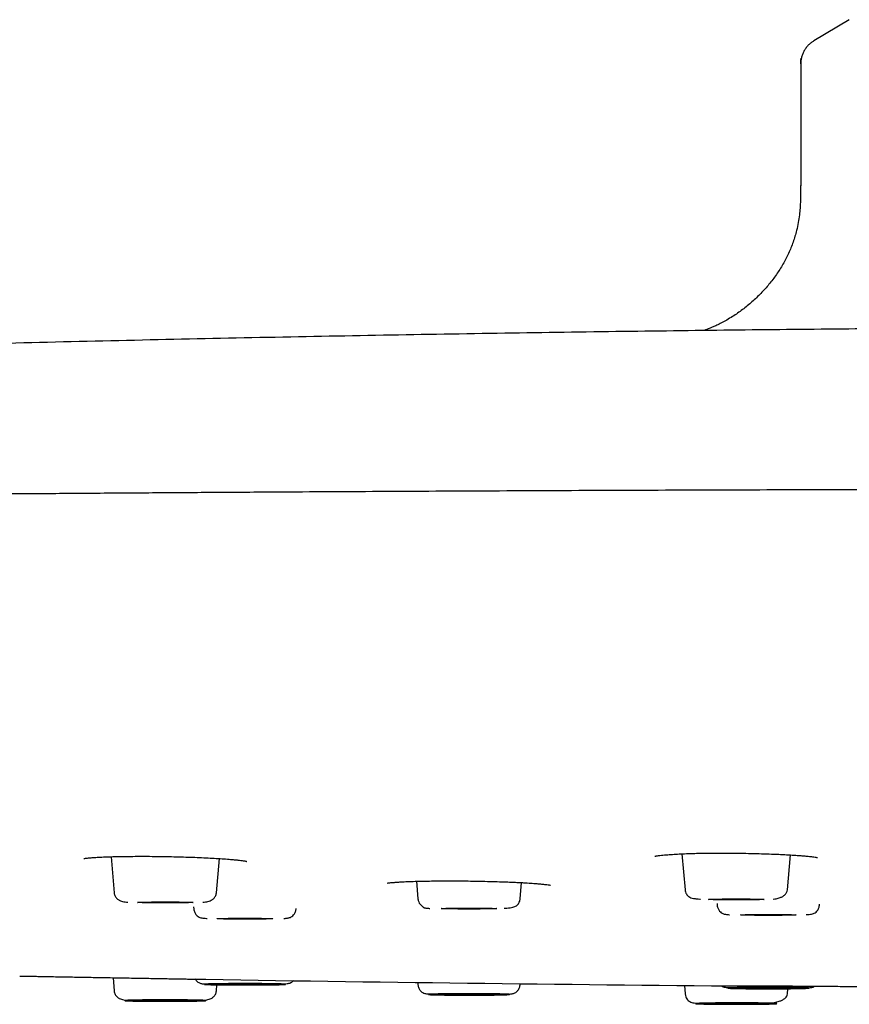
# Model space of a CAD drawing. Header units: millimetres. Extents: x 8 to 1918, y 12 to 2737.
# Tile 104 of 113: x 924 to 955, y 2654 to 2691. Entities that reach past the tile are written whole.
import ezdxf

# ---------------------------------------------------------------- set-up
doc = ezdxf.new("R2010")
doc.units = ezdxf.units.MM

msp = doc.modelspace()

# ---------------------------------------------------------------- linework, layer by layer
at = {"color": 7, "linetype": 'Continuous', "lineweight": 30}
for p, q in [((955.252, 2691.39), (953.912, 2690.587)), ((953.418, 2689.719), (953.418, 2685.117)), ((927.358, 2659.765), (927.477, 2658.403)), ((931.341, 2658.403), (931.454, 2659.695)), ((948.932, 2659.869), (949.05, 2658.517)), ((952.914, 2658.517), (953.029, 2659.833)), ((938.895, 2658.836), (938.953, 2658.171)), ((942.817, 2658.171), (942.871, 2658.786)), ((930.479, 2657.866), (930.486, 2657.788)), ((934.35, 2657.788), (934.351, 2657.805)), ((950.256, 2658.003), (950.263, 2657.931)), ((954.127, 2657.931), (954.13, 2657.971)), ((927.434, 2655.194), (927.477, 2654.694)), ((931.341, 2654.694), (931.361, 2654.925)), ((938.946, 2655.015), (938.953, 2654.926)), ((942.817, 2654.926), (942.821, 2654.967)), ((949.022, 2654.901), (949.05, 2654.58)), ((952.914, 2654.58), (952.932, 2654.778))]:
    msp.add_line(p, q, dxfattribs=at)
at = {"color": 7, "linetype": 'Continuous', "lineweight": 30, "flags": 128}
for points in [[(953.418, 2689.719), (953.426, 2689.848), (953.442, 2689.937)], [(949.932, 2658.152), (949.939, 2658.154), (949.961, 2658.156), (949.996, 2658.158), (950.044, 2658.16), (950.105, 2658.162), (950.178, 2658.164), (950.262, 2658.165), (950.355, 2658.167), (950.457, 2658.168), (950.567, 2658.169), (950.681, 2658.17), (950.8, 2658.17), (950.921, 2658.17), (951.043, 2658.17), (951.165, 2658.17), (951.284, 2658.17), (951.398, 2658.169), (951.507, 2658.168), (951.609, 2658.167), (951.703, 2658.165), (951.787, 2658.164), (951.86, 2658.162), (951.921, 2658.16), (951.969, 2658.158), (952.004, 2658.156), (952.025, 2658.154), (952.032, 2658.152), (952.025, 2658.15), (952.004, 2658.148), (951.969, 2658.146), (951.921, 2658.144), (951.86, 2658.142), (951.787, 2658.14), (951.703, 2658.139), (951.609, 2658.137), (951.507, 2658.136), (951.398, 2658.135), (951.284, 2658.135), (951.165, 2658.134), (951.043, 2658.134), (950.921, 2658.134), (950.8, 2658.134), (950.681, 2658.135), (950.567, 2658.135), (950.457, 2658.136), (950.355, 2658.137), (950.262, 2658.139), (950.178, 2658.14), (950.105, 2658.142), (950.044, 2658.144), (949.996, 2658.146), (949.961, 2658.148), (949.939, 2658.15), (949.932, 2658.152)], [(928.359, 2658.038), (928.366, 2658.04), (928.387, 2658.042), (928.423, 2658.044), (928.471, 2658.046), (928.532, 2658.048), (928.605, 2658.05), (928.689, 2658.051), (928.782, 2658.053), (928.884, 2658.054), (928.993, 2658.055), (929.108, 2658.055), (929.227, 2658.056), (929.348, 2658.056), (929.47, 2658.056), (929.592, 2658.056), (929.71, 2658.055), (929.825, 2658.055), (929.934, 2658.054), (930.036, 2658.053), (930.13, 2658.051), (930.214, 2658.05), (930.286, 2658.048), (930.348, 2658.046), (930.396, 2658.044), (930.431, 2658.042), (930.452, 2658.04), (930.459, 2658.038), (930.452, 2658.036), (930.431, 2658.034), (930.396, 2658.032), (930.348, 2658.03), (930.286, 2658.028), (930.214, 2658.026), (930.13, 2658.025), (930.036, 2658.023), (929.934, 2658.022), (929.825, 2658.021), (929.71, 2658.02), (929.592, 2658.02), (929.47, 2658.02), (929.348, 2658.02), (929.227, 2658.02), (929.108, 2658.02), (928.993, 2658.021), (928.884, 2658.022), (928.782, 2658.023), (928.689, 2658.025), (928.605, 2658.026), (928.532, 2658.028), (928.471, 2658.03), (928.423, 2658.032), (928.387, 2658.034), (928.366, 2658.036), (928.359, 2658.038)], [(939.835, 2657.806), (939.842, 2657.808), (939.864, 2657.81), (939.899, 2657.813), (939.947, 2657.814), (940.008, 2657.816), (940.081, 2657.818), (940.165, 2657.82), (940.258, 2657.821), (940.36, 2657.822), (940.469, 2657.823), (940.584, 2657.824), (940.703, 2657.824), (940.824, 2657.825), (940.946, 2657.825), (941.068, 2657.824), (941.186, 2657.824), (941.301, 2657.823), (941.41, 2657.822), (941.512, 2657.821), (941.606, 2657.82), (941.69, 2657.818), (941.763, 2657.816), (941.824, 2657.814), (941.872, 2657.813), (941.907, 2657.81), (941.928, 2657.808), (941.935, 2657.806), (941.928, 2657.804), (941.907, 2657.802), (941.872, 2657.8), (941.824, 2657.798), (941.763, 2657.796), (941.69, 2657.794), (941.606, 2657.793), (941.512, 2657.792), (941.41, 2657.79), (941.301, 2657.789), (941.186, 2657.789), (941.068, 2657.788), (940.946, 2657.788), (940.824, 2657.788), (940.703, 2657.788), (940.584, 2657.789), (940.469, 2657.789), (940.36, 2657.79), (940.258, 2657.792), (940.165, 2657.793), (940.081, 2657.794), (940.008, 2657.796), (939.947, 2657.798), (939.899, 2657.8), (939.864, 2657.802), (939.842, 2657.804), (939.835, 2657.806)], [(931.368, 2657.423), (931.375, 2657.425), (931.396, 2657.427), (931.431, 2657.429), (931.479, 2657.431), (931.541, 2657.433), (931.613, 2657.435), (931.697, 2657.436), (931.791, 2657.438), (931.893, 2657.439), (932.002, 2657.44), (932.117, 2657.441), (932.235, 2657.441), (932.357, 2657.441), (932.479, 2657.441), (932.6, 2657.441), (932.719, 2657.441), (932.834, 2657.44), (932.943, 2657.439), (933.045, 2657.438), (933.138, 2657.436), (933.222, 2657.435), (933.295, 2657.433), (933.356, 2657.431), (933.404, 2657.429), (933.439, 2657.427), (933.461, 2657.425), (933.468, 2657.423), (933.461, 2657.421), (933.439, 2657.419), (933.404, 2657.417), (933.356, 2657.415), (933.295, 2657.413), (933.222, 2657.411), (933.138, 2657.41), (933.045, 2657.408), (932.943, 2657.407), (932.834, 2657.406), (932.719, 2657.405), (932.6, 2657.405), (932.479, 2657.405), (932.357, 2657.405), (932.235, 2657.405), (932.117, 2657.405), (932.002, 2657.406), (931.893, 2657.407), (931.791, 2657.408), (931.697, 2657.41), (931.613, 2657.411), (931.541, 2657.413), (931.479, 2657.415), (931.431, 2657.417), (931.396, 2657.419), (931.375, 2657.421), (931.368, 2657.423)], [(951.145, 2657.566), (951.152, 2657.568), (951.173, 2657.57), (951.208, 2657.572), (951.256, 2657.574), (951.317, 2657.576), (951.39, 2657.578), (951.474, 2657.579), (951.568, 2657.581), (951.67, 2657.582), (951.779, 2657.583), (951.893, 2657.584), (952.012, 2657.584), (952.134, 2657.584), (952.256, 2657.584), (952.377, 2657.584), (952.496, 2657.584), (952.611, 2657.583), (952.72, 2657.582), (952.822, 2657.581), (952.915, 2657.579), (952.999, 2657.578), (953.072, 2657.576), (953.133, 2657.574), (953.181, 2657.572), (953.216, 2657.57), (953.238, 2657.568), (953.245, 2657.566), (953.238, 2657.564), (953.216, 2657.562), (953.181, 2657.56), (953.133, 2657.558), (953.072, 2657.556), (952.999, 2657.554), (952.915, 2657.553), (952.822, 2657.551), (952.72, 2657.55), (952.611, 2657.549), (952.496, 2657.548), (952.377, 2657.548), (952.256, 2657.548), (952.134, 2657.548), (952.012, 2657.548), (951.893, 2657.548), (951.779, 2657.549), (951.67, 2657.55), (951.568, 2657.551), (951.474, 2657.553), (951.39, 2657.554), (951.317, 2657.556), (951.256, 2657.558), (951.208, 2657.56), (951.173, 2657.562), (951.152, 2657.564), (951.145, 2657.566)], [(931.368, 2654.944), (931.375, 2654.946), (931.396, 2654.949), (931.431, 2654.951), (931.479, 2654.953), (931.541, 2654.954), (931.613, 2654.956), (931.697, 2654.958), (931.791, 2654.959), (931.893, 2654.96), (932.002, 2654.961), (932.117, 2654.962), (932.235, 2654.962), (932.357, 2654.963), (932.479, 2654.963), (932.6, 2654.962), (932.719, 2654.962), (932.834, 2654.961), (932.943, 2654.96), (933.045, 2654.959), (933.138, 2654.958), (933.222, 2654.956), (933.295, 2654.954), (933.356, 2654.953), (933.404, 2654.951), (933.439, 2654.949), (933.461, 2654.946), (933.468, 2654.944), (933.461, 2654.942), (933.439, 2654.94), (933.404, 2654.938), (933.356, 2654.936), (933.295, 2654.934), (933.222, 2654.933), (933.138, 2654.931), (933.045, 2654.93), (932.943, 2654.928), (932.834, 2654.927), (932.719, 2654.927), (932.6, 2654.926), (932.479, 2654.926), (932.357, 2654.926), (932.235, 2654.926), (932.117, 2654.927), (932.002, 2654.927), (931.893, 2654.928), (931.791, 2654.93), (931.697, 2654.931), (931.613, 2654.933), (931.541, 2654.934), (931.479, 2654.936), (931.431, 2654.938), (931.396, 2654.94), (931.375, 2654.942), (931.368, 2654.944)], [(951.145, 2654.801), (951.152, 2654.803), (951.173, 2654.806), (951.208, 2654.808), (951.256, 2654.81), (951.317, 2654.811), (951.39, 2654.813), (951.474, 2654.815), (951.568, 2654.816), (951.67, 2654.817), (951.779, 2654.818), (951.893, 2654.819), (952.012, 2654.819), (952.134, 2654.82), (952.256, 2654.82), (952.377, 2654.819), (952.496, 2654.819), (952.611, 2654.818), (952.72, 2654.817), (952.822, 2654.816), (952.915, 2654.815), (952.999, 2654.813), (953.072, 2654.811), (953.133, 2654.81), (953.181, 2654.808), (953.216, 2654.806), (953.238, 2654.803), (953.245, 2654.801), (953.238, 2654.799), (953.216, 2654.797), (953.181, 2654.795), (953.133, 2654.793), (953.072, 2654.791), (952.999, 2654.79), (952.915, 2654.788), (952.822, 2654.787), (952.72, 2654.785), (952.611, 2654.785), (952.496, 2654.784), (952.377, 2654.783), (952.256, 2654.783), (952.134, 2654.783), (952.012, 2654.783), (951.893, 2654.784), (951.779, 2654.785), (951.67, 2654.785), (951.568, 2654.787), (951.474, 2654.788), (951.39, 2654.79), (951.317, 2654.791), (951.256, 2654.793), (951.208, 2654.795), (951.173, 2654.797), (951.152, 2654.799), (951.145, 2654.801)], [(939.835, 2654.561), (939.842, 2654.563), (939.864, 2654.565), (939.899, 2654.567), (939.947, 2654.569), (940.008, 2654.571), (940.081, 2654.573), (940.165, 2654.574), (940.258, 2654.576), (940.36, 2654.577), (940.469, 2654.578), (940.584, 2654.579), (940.703, 2654.579), (940.824, 2654.579), (940.946, 2654.579), (941.068, 2654.579), (941.186, 2654.579), (941.301, 2654.578), (941.41, 2654.577), (941.512, 2654.576), (941.606, 2654.574), (941.69, 2654.573), (941.763, 2654.571), (941.824, 2654.569), (941.872, 2654.567), (941.907, 2654.565), (941.928, 2654.563), (941.935, 2654.561), (941.928, 2654.559), (941.907, 2654.557), (941.872, 2654.555), (941.824, 2654.553), (941.763, 2654.551), (941.69, 2654.549), (941.606, 2654.548), (941.512, 2654.546), (941.41, 2654.545), (941.301, 2654.544), (941.186, 2654.544), (941.068, 2654.543), (940.946, 2654.543), (940.824, 2654.543), (940.703, 2654.543), (940.584, 2654.544), (940.469, 2654.544), (940.36, 2654.545), (940.258, 2654.546), (940.165, 2654.548), (940.081, 2654.549), (940.008, 2654.551), (939.947, 2654.553), (939.899, 2654.555), (939.864, 2654.557), (939.842, 2654.559), (939.835, 2654.561)], [(928.359, 2654.329), (928.366, 2654.332), (928.387, 2654.334), (928.423, 2654.336), (928.471, 2654.338), (928.532, 2654.339), (928.605, 2654.341), (928.689, 2654.343), (928.782, 2654.344), (928.884, 2654.345), (928.993, 2654.346), (929.108, 2654.347), (929.227, 2654.347), (929.348, 2654.348), (929.47, 2654.348), (929.592, 2654.347), (929.71, 2654.347), (929.825, 2654.346), (929.934, 2654.345), (930.036, 2654.344), (930.13, 2654.343), (930.214, 2654.341), (930.286, 2654.339), (930.348, 2654.338), (930.396, 2654.336), (930.431, 2654.334), (930.452, 2654.332), (930.459, 2654.329), (930.452, 2654.327), (930.431, 2654.325), (930.396, 2654.323), (930.348, 2654.321), (930.286, 2654.319), (930.214, 2654.318), (930.13, 2654.316), (930.036, 2654.315), (929.934, 2654.314), (929.825, 2654.313), (929.71, 2654.312), (929.592, 2654.311), (929.47, 2654.311), (929.348, 2654.311), (929.227, 2654.311), (929.108, 2654.312), (928.993, 2654.313), (928.884, 2654.314), (928.782, 2654.315), (928.689, 2654.316), (928.605, 2654.318), (928.532, 2654.319), (928.471, 2654.321), (928.423, 2654.323), (928.387, 2654.325), (928.366, 2654.327), (928.359, 2654.329)], [(949.932, 2654.215), (949.939, 2654.217), (949.961, 2654.219), (949.996, 2654.221), (950.044, 2654.223), (950.105, 2654.225), (950.178, 2654.227), (950.262, 2654.229), (950.355, 2654.23), (950.457, 2654.231), (950.567, 2654.232), (950.681, 2654.233), (950.8, 2654.233), (950.921, 2654.234), (951.043, 2654.234), (951.165, 2654.233), (951.284, 2654.233), (951.398, 2654.232), (951.507, 2654.231), (951.609, 2654.23), (951.703, 2654.229), (951.787, 2654.227), (951.86, 2654.225), (951.921, 2654.223), (951.969, 2654.221), (952.004, 2654.219), (952.025, 2654.217), (952.032, 2654.215), (952.025, 2654.213), (952.004, 2654.211), (951.969, 2654.209), (951.921, 2654.207), (951.86, 2654.205), (951.787, 2654.203), (951.703, 2654.202), (951.609, 2654.201), (951.507, 2654.199), (951.398, 2654.198), (951.284, 2654.198), (951.165, 2654.197), (951.043, 2654.197), (950.921, 2654.197), (950.8, 2654.197), (950.681, 2654.198), (950.567, 2654.198), (950.457, 2654.199), (950.355, 2654.201), (950.262, 2654.202), (950.178, 2654.203), (950.105, 2654.205), (950.044, 2654.207), (949.996, 2654.209), (949.961, 2654.211), (949.939, 2654.213), (949.932, 2654.215)]]:
    msp.add_lwpolyline(points, dxfattribs=at)
at = {"color": 7, "linetype": 'Continuous', "lineweight": 30}
msp.add_arc((973.418, 5260.454), 2605.667, 269.051439, 269.515191, dxfattribs=at)
for points, knots in [([(953.912, 2690.586), (953.88, 2690.566), (953.811, 2690.522), (953.716, 2690.438), (953.627, 2690.339), (953.551, 2690.226), (953.491, 2690.105), (953.449, 2689.977), (953.423, 2689.848), (953.419, 2689.762), (953.418, 2689.719)], [0, 0, 0, 0, 0.125715, 0.266079, 0.401918, 0.531041, 0.654482, 0.773417, 0.888484, 1, 1, 1, 1]), ([(953.417, 2685.123), (953.417, 2685.034), (953.417, 2684.869), (953.413, 2684.638), (953.405, 2684.442), (953.395, 2684.279), (953.383, 2684.142), (953.363, 2683.961), (953.328, 2683.723), (953.255, 2683.377), (953.139, 2682.986), (952.965, 2682.558), (952.753, 2682.148), (952.505, 2681.758), (952.225, 2681.389), (951.916, 2681.044), (951.581, 2680.724), (951.223, 2680.431), (950.9, 2680.207), (950.63, 2680.044), (950.431, 2679.935), (950.257, 2679.849), (950.116, 2679.785), (950.005, 2679.738), (949.911, 2679.701), (949.831, 2679.671), (949.779, 2679.652), (949.756, 2679.644)], [0, 0, 0, 0, 0.036568, 0.068396, 0.095502, 0.117842, 0.135646, 0.152577, 0.19344, 0.235329, 0.298948, 0.36272, 0.426643, 0.490684, 0.554846, 0.619165, 0.683642, 0.748364, 0.813481, 0.850321, 0.884082, 0.913392, 0.936855, 0.954628, 0.968827, 0.985978, 1, 1, 1, 1]), ([(973.418, 2679.785), (971.743, 2679.784), (969.373, 2679.782), (965.847, 2679.772), (962.78, 2679.758), (959.087, 2679.735), (955.162, 2679.703), (951.004, 2679.661), (946.671, 2679.608), (942.201, 2679.543), (937.622, 2679.467), (932.959, 2679.378), (928.231, 2679.277), (923.454, 2679.163), (918.638, 2679.037), (913.792, 2678.898), (908.923, 2678.747), (904.037, 2678.583), (899.136, 2678.407), (894.828, 2678.242), (892.154, 2678.133), (891.117, 2678.091)], [0, 0, 0, 0, 0.061047, 0.086337, 0.128505, 0.172834, 0.220891, 0.271568, 0.32435, 0.378785, 0.43451, 0.491237, 0.548736, 0.606831, 0.665386, 0.724297, 0.783486, 0.842893, 0.902473, 0.962191, 1, 1, 1, 1]), ([(1095.731, 2671.727), (1095.713, 2671.729), (1095.665, 2671.738), (1095.578, 2671.751), (1095.468, 2671.767), (1095.348, 2671.784), (1095.217, 2671.801), (1095.073, 2671.818), (1094.914, 2671.836), (1094.739, 2671.855), (1094.546, 2671.875), (1094.337, 2671.895), (1094.108, 2671.916), (1093.86, 2671.938), (1093.591, 2671.96), (1093.3, 2671.983), (1092.986, 2672.006), (1092.646, 2672.03), (1092.281, 2672.055), (1091.888, 2672.08), (1091.47, 2672.106), (1091.027, 2672.132), (1090.506, 2672.161), (1089.897, 2672.194), (1089.189, 2672.23), (1088.444, 2672.265), (1087.639, 2672.301), (1086.771, 2672.338), (1085.836, 2672.376), (1084.857, 2672.414), (1083.833, 2672.451), (1082.764, 2672.489), (1081.671, 2672.525), (1080.558, 2672.56), (1079.426, 2672.595), (1078.255, 2672.629), (1077.044, 2672.662), (1075.794, 2672.696), (1074.503, 2672.729), (1073.174, 2672.762), (1071.805, 2672.795), (1070.397, 2672.827), (1068.959, 2672.858), (1067.491, 2672.889), (1065.995, 2672.92), (1064.462, 2672.95), (1062.851, 2672.98), (1061.158, 2673.011), (1059.38, 2673.042), (1057.561, 2673.072), (1055.7, 2673.102), (1053.799, 2673.132), (1051.895, 2673.16), (1049.991, 2673.187), (1048.089, 2673.213), (1046.155, 2673.238), (1044.191, 2673.262), (1042.203, 2673.286), (1040.192, 2673.31), (1038.159, 2673.332), (1036.104, 2673.354), (1034.03, 2673.375), (1031.948, 2673.395), (1029.861, 2673.414), (1027.77, 2673.433), (1025.663, 2673.45), (1023.484, 2673.468), (1021.234, 2673.485), (1018.91, 2673.501), (1016.573, 2673.517), (1014.222, 2673.532), (1011.858, 2673.546), (1009.529, 2673.559), (1007.235, 2673.571), (1004.978, 2673.582), (1002.715, 2673.592), (1000.445, 2673.601), (998.169, 2673.61), (995.889, 2673.618), (993.605, 2673.625), (991.318, 2673.631), (989.029, 2673.636), (986.753, 2673.641), (984.49, 2673.645), (982.24, 2673.648), (979.992, 2673.651), (977.687, 2673.652), (975.324, 2673.654), (972.906, 2673.654), (970.493, 2673.653), (968.085, 2673.652), (965.685, 2673.65), (963.338, 2673.647), (961.044, 2673.643), (958.805, 2673.639), (956.575, 2673.634), (954.354, 2673.628), (952.145, 2673.621), (949.946, 2673.614), (947.758, 2673.606), (945.576, 2673.598), (943.399, 2673.589), (941.239, 2673.579), (939.097, 2673.568), (936.973, 2673.557), (934.856, 2673.545), (932.689, 2673.533), (930.475, 2673.519), (928.215, 2673.503), (925.966, 2673.487), (923.729, 2673.471), (921.506, 2673.453), (919.339, 2673.435), (917.229, 2673.417), (915.175, 2673.398), (913.136, 2673.378), (911.114, 2673.358), (909.109, 2673.337), (907.123, 2673.315), (905.155, 2673.293), (903.207, 2673.269), (901.28, 2673.246), (899.387, 2673.221), (897.527, 2673.196), (895.7, 2673.171), (893.898, 2673.144), (892.141, 2673.118), (890.43, 2673.091), (888.765, 2673.064), (887.124, 2673.036), (885.51, 2673.008), (883.922, 2672.979), (882.391, 2672.95), (880.917, 2672.921), (879.497, 2672.893), (878.104, 2672.863), (876.738, 2672.833), (875.373, 2672.803), (874.01, 2672.771), (872.655, 2672.737), (871.332, 2672.704), (870.044, 2672.669), (868.793, 2672.635), (867.608, 2672.601), (866.488, 2672.567), (865.433, 2672.534), (864.418, 2672.5), (863.444, 2672.467), (862.504, 2672.434), (861.599, 2672.4), (860.73, 2672.366), (859.9, 2672.332), (859.11, 2672.299), (858.359, 2672.265), (857.647, 2672.231), (856.95, 2672.196), (856.272, 2672.16), (855.617, 2672.123), (855.005, 2672.086), (854.436, 2672.05), (853.909, 2672.013), (853.422, 2671.977), (852.976, 2671.94), (852.568, 2671.904), (852.199, 2671.868), (851.877, 2671.833), (851.694, 2671.81), (851.608, 2671.8)], [0, 0, 0, 0, 0.00132, 0.003727, 0.006247, 0.008833, 0.011528, 0.014333, 0.017247, 0.020334, 0.023535, 0.026851, 0.03028, 0.033823, 0.03748, 0.041252, 0.045138, 0.049137, 0.053251, 0.057479, 0.061816, 0.066186, 0.070566, 0.076604, 0.082662, 0.088738, 0.094832, 0.101435, 0.10806, 0.114706, 0.121374, 0.128064, 0.134777, 0.141125, 0.147493, 0.153881, 0.160288, 0.166714, 0.17316, 0.179625, 0.18611, 0.192614, 0.199138, 0.205564, 0.212008, 0.218472, 0.224954, 0.231976, 0.239019, 0.246084, 0.253171, 0.26028, 0.267411, 0.274154, 0.280917, 0.287699, 0.294482, 0.301252, 0.308011, 0.314758, 0.321492, 0.328214, 0.334924, 0.341503, 0.34807, 0.354625, 0.361168, 0.368222, 0.375261, 0.382287, 0.389299, 0.396298, 0.403283, 0.409856, 0.416418, 0.422967, 0.429504, 0.436029, 0.442542, 0.449043, 0.455531, 0.462008, 0.468472, 0.47481, 0.481135, 0.487449, 0.493751, 0.500544, 0.507323, 0.514088, 0.52084, 0.527578, 0.534302, 0.54063, 0.546946, 0.553249, 0.55954, 0.56582, 0.572087, 0.578342, 0.584604, 0.590883, 0.597179, 0.603379, 0.609595, 0.615828, 0.622078, 0.628845, 0.635631, 0.642437, 0.649262, 0.656106, 0.662969, 0.669458, 0.675963, 0.682486, 0.689026, 0.695583, 0.702157, 0.708748, 0.715356, 0.721982, 0.728624, 0.735164, 0.741721, 0.748294, 0.754884, 0.761254, 0.767638, 0.774038, 0.780454, 0.786884, 0.79333, 0.799422, 0.805527, 0.811646, 0.817779, 0.823925, 0.830458, 0.837007, 0.843571, 0.850151, 0.856744, 0.863306, 0.869446, 0.875543, 0.881594, 0.8876, 0.893562, 0.899587, 0.905564, 0.911496, 0.917381, 0.92322, 0.929012, 0.934758, 0.941025, 0.947236, 0.953391, 0.95949, 0.965533, 0.97152, 0.977451, 0.983326, 0.989145, 0.994907, 1, 1, 1, 1]), ([(926.327, 2659.695), (926.327, 2659.695), (926.325, 2659.694), (926.345, 2659.698), (926.397, 2659.705), (926.482, 2659.716), (926.605, 2659.728), (926.784, 2659.74), (927.006, 2659.752), (927.271, 2659.763), (927.575, 2659.771), (927.91, 2659.777), (928.264, 2659.78), (928.629, 2659.781), (929, 2659.778), (929.371, 2659.773), (929.736, 2659.766), (930.095, 2659.757), (930.445, 2659.745), (930.785, 2659.732), (931.11, 2659.716), (931.414, 2659.698), (931.694, 2659.679), (931.916, 2659.661), (932.088, 2659.645), (932.213, 2659.631), (932.312, 2659.618), (932.384, 2659.608), (932.435, 2659.599), (932.465, 2659.593), (932.484, 2659.588), (932.486, 2659.588), (932.488, 2659.587)], [0, 0, 0, 0, 0.006124, 0.028455, 0.051118, 0.074557, 0.111401, 0.150234, 0.191088, 0.233985, 0.278785, 0.32362, 0.36801, 0.411749, 0.454794, 0.497214, 0.539053, 0.580354, 0.62165, 0.663663, 0.706138, 0.749022, 0.792333, 0.836064, 0.865452, 0.894267, 0.920212, 0.943141, 0.963082, 0.980054, 0.990843, 1, 1, 1, 1]), ([(947.907, 2659.786), (947.907, 2659.786), (947.905, 2659.785), (947.919, 2659.788), (947.965, 2659.796), (948.045, 2659.807), (948.149, 2659.819), (948.264, 2659.83), (948.422, 2659.843), (948.626, 2659.858), (948.89, 2659.872), (949.154, 2659.884), (949.418, 2659.893), (949.682, 2659.899), (949.978, 2659.903), (950.307, 2659.905), (950.668, 2659.904), (951.053, 2659.899), (951.45, 2659.892), (951.846, 2659.882), (952.23, 2659.87), (952.556, 2659.857), (952.824, 2659.845), (953.041, 2659.833), (953.24, 2659.82), (953.419, 2659.807), (953.574, 2659.794), (953.724, 2659.78), (953.859, 2659.764), (953.958, 2659.75), (954.021, 2659.739), (954.058, 2659.731), (954.057, 2659.732), (954.057, 2659.732)], [0, 0, 0, 0, 0.003034, 0.025246, 0.046651, 0.077102, 0.105335, 0.131312, 0.155106, 0.196187, 0.236983, 0.27758, 0.308985, 0.342957, 0.379581, 0.418958, 0.461129, 0.505949, 0.551948, 0.598121, 0.644491, 0.691099, 0.722355, 0.75363, 0.784835, 0.815589, 0.844705, 0.872104, 0.909974, 0.943993, 0.964549, 0.984689, 1, 1, 1, 1]), ([(937.808, 2658.772), (937.808, 2658.771), (937.805, 2658.769), (937.823, 2658.772), (937.862, 2658.777), (937.932, 2658.785), (938.032, 2658.794), (938.161, 2658.804), (938.334, 2658.815), (938.557, 2658.826), (938.838, 2658.835), (939.142, 2658.843), (939.464, 2658.848), (939.798, 2658.851), (940.14, 2658.852), (940.491, 2658.851), (940.85, 2658.848), (941.215, 2658.843), (941.583, 2658.835), (941.948, 2658.825), (942.264, 2658.814), (942.53, 2658.803), (942.747, 2658.793), (942.982, 2658.78), (943.219, 2658.766), (943.444, 2658.749), (943.628, 2658.733), (943.771, 2658.718), (943.883, 2658.703), (943.949, 2658.692), (943.973, 2658.686), (943.969, 2658.689), (943.968, 2658.689)], [0, 0, 0, 0, 0.004803, 0.025209, 0.048348, 0.074256, 0.102838, 0.133123, 0.163064, 0.207216, 0.250497, 0.292934, 0.334571, 0.375349, 0.415104, 0.454868, 0.495288, 0.536402, 0.578261, 0.62094, 0.66438, 0.69363, 0.723122, 0.752252, 0.793941, 0.83324, 0.870154, 0.9047, 0.936946, 0.967725, 0.997428, 1, 1, 1, 1]), ([(949.05, 2658.517), (949.055, 2658.488), (949.064, 2658.428), (949.099, 2658.354), (949.142, 2658.297), (949.2, 2658.248), (949.273, 2658.212), (949.37, 2658.187), (949.483, 2658.174), (949.573, 2658.168), (949.626, 2658.165), (949.634, 2658.165)], [0, 0, 0, 0, 0.070063, 0.142194, 0.221822, 0.312442, 0.453632, 0.620554, 0.815148, 0.972975, 1, 1, 1, 1]), ([(952.382, 2658.163), (952.42, 2658.168), (952.513, 2658.179), (952.635, 2658.213), (952.747, 2658.265), (952.83, 2658.33), (952.893, 2658.413), (952.907, 2658.482), (952.914, 2658.517)], [0, 0, 0, 0, 0.141965, 0.35058, 0.509484, 0.670829, 0.834507, 1, 1, 1, 1]), ([(927.477, 2658.403), (927.481, 2658.379), (927.488, 2658.334), (927.522, 2658.255), (927.582, 2658.178), (927.667, 2658.118), (927.759, 2658.079), (927.843, 2658.063), (927.92, 2658.054), (927.976, 2658.05), (927.995, 2658.048)], [0, 0, 0, 0, 0.090334, 0.17632, 0.334947, 0.477035, 0.604803, 0.759987, 0.921461, 1, 1, 1, 1]), ([(930.824, 2658.048), (930.842, 2658.05), (930.898, 2658.054), (930.975, 2658.063), (931.059, 2658.079), (931.151, 2658.118), (931.236, 2658.178), (931.297, 2658.255), (931.331, 2658.334), (931.338, 2658.379), (931.341, 2658.403)], [0, 0, 0, 0, 0.0785681, 0.2400366, 0.3952158, 0.5229805, 0.6650637, 0.8236852, 0.909669, 1, 1, 1, 1]), ([(938.953, 2658.171), (938.956, 2658.151), (938.962, 2658.112), (938.986, 2658.044), (939.026, 2657.978), (939.075, 2657.926), (939.11, 2657.898), (939.13, 2657.883), (939.144, 2657.873), (939.152, 2657.868), (939.157, 2657.865), (939.163, 2657.861), (939.164, 2657.859), (939.169, 2657.854), (939.176, 2657.847), (939.192, 2657.838), (939.225, 2657.829), (939.281, 2657.821), (939.341, 2657.816), (939.387, 2657.814), (939.4, 2657.813)], [0, 0, 0, 0, 0.056993, 0.108003, 0.192098, 0.253376, 0.275991, 0.293683, 0.307151, 0.312749, 0.317945, 0.323107, 0.341249, 0.362065, 0.399712, 0.503972, 0.637352, 0.799588, 0.940116, 1, 1, 1, 1]), ([(942.208, 2657.82), (942.244, 2657.822), (942.329, 2657.826), (942.435, 2657.837), (942.533, 2657.854), (942.61, 2657.878), (942.674, 2657.91), (942.726, 2657.954), (942.769, 2658.01), (942.797, 2658.072), (942.812, 2658.127), (942.815, 2658.157), (942.817, 2658.171)], [0, 0, 0, 0, 0.126621, 0.291865, 0.439132, 0.568979, 0.68195, 0.778858, 0.861352, 0.932867, 0.966516, 1, 1, 1, 1]), ([(930.486, 2657.788), (930.489, 2657.765), (930.495, 2657.72), (930.518, 2657.659), (930.546, 2657.607), (930.59, 2657.55), (930.651, 2657.5), (930.722, 2657.467), (930.789, 2657.452), (930.866, 2657.443), (930.937, 2657.436), (930.985, 2657.433), (930.993, 2657.433)], [0, 0, 0, 0, 0.06123, 0.119556, 0.176364, 0.233026, 0.350556, 0.481135, 0.631227, 0.796635, 0.964979, 1, 1, 1, 1]), ([(933.885, 2657.431), (933.888, 2657.431), (933.92, 2657.433), (933.969, 2657.438), (934.034, 2657.446), (934.08, 2657.454), (934.13, 2657.469), (934.192, 2657.503), (934.261, 2657.564), (934.311, 2657.642), (934.34, 2657.72), (934.346, 2657.765), (934.35, 2657.788)], [0, 0, 0, 0, 0.012369, 0.15795, 0.29534, 0.424469, 0.541708, 0.650154, 0.75758, 0.871691, 0.933734, 1, 1, 1, 1]), ([(950.263, 2657.931), (950.266, 2657.908), (950.272, 2657.863), (950.301, 2657.785), (950.352, 2657.707), (950.42, 2657.646), (950.483, 2657.612), (950.532, 2657.597), (950.579, 2657.589), (950.644, 2657.581), (950.692, 2657.576), (950.725, 2657.574), (950.727, 2657.574)], [0, 0, 0, 0, 0.066279, 0.128333, 0.242466, 0.349912, 0.458379, 0.57564, 0.704794, 0.842209, 0.987819, 1, 1, 1, 1]), ([(953.619, 2657.576), (953.627, 2657.576), (953.675, 2657.579), (953.746, 2657.586), (953.824, 2657.595), (953.891, 2657.61), (953.961, 2657.643), (954.022, 2657.693), (954.066, 2657.75), (954.094, 2657.802), (954.117, 2657.863), (954.123, 2657.908), (954.127, 2657.931)], [0, 0, 0, 0, 0.035002, 0.203349, 0.36876, 0.518856, 0.649437, 0.76697, 0.823633, 0.880442, 0.938769, 1, 1, 1, 1]), ([(923.907, 2655.257), (923.931, 2655.257), (923.985, 2655.256), (924.104, 2655.254), (924.256, 2655.251), (924.436, 2655.248), (924.641, 2655.244), (924.87, 2655.24), (925.121, 2655.235), (925.393, 2655.23), (925.68, 2655.225), (925.979, 2655.22), (926.288, 2655.214), (926.606, 2655.209), (926.928, 2655.203), (927.251, 2655.197), (927.574, 2655.191), (927.893, 2655.186), (928.205, 2655.18), (928.504, 2655.175), (928.793, 2655.17), (928.97, 2655.167), (929.059, 2655.165)], [0, 0, 0, 0, 0.0411597, 0.0918912, 0.1422424, 0.1926344, 0.2430267, 0.2931443, 0.3434784, 0.3945136, 0.4453662, 0.495631, 0.5457946, 0.5963464, 0.6467324, 0.6968347, 0.7471506, 0.7981712, 0.8483478, 0.8990041, 0.9495936, 1, 1, 1, 1]), ([(929.059, 2655.165), (929.143, 2655.164), (929.313, 2655.161), (929.541, 2655.157), (929.748, 2655.153), (929.928, 2655.15), (930.082, 2655.147), (930.203, 2655.145), (930.257, 2655.144), (930.282, 2655.144)], [0, 0, 0, 0, 0.145317, 0.292601, 0.438555, 0.584788, 0.732614, 0.878416, 1, 1, 1, 1]), ([(930.542, 2655.145), (930.553, 2655.125), (930.582, 2655.075), (930.644, 2655.025), (930.706, 2654.991), (930.755, 2654.975), (930.802, 2654.968), (930.867, 2654.959), (930.915, 2654.954), (930.948, 2654.952), (930.95, 2654.952)], [0, 0, 0, 0, 0.084259, 0.214134, 0.345241, 0.486979, 0.643092, 0.80919, 0.985192, 1, 1, 1, 1]), ([(933.185, 2654.967), (933.226, 2654.967), (933.308, 2654.966), (933.421, 2654.965), (933.526, 2654.963), (933.624, 2654.961), (933.713, 2654.959), (933.79, 2654.956), (933.853, 2654.954), (933.901, 2654.951), (933.935, 2654.949), (933.95, 2654.946), (933.953, 2654.944), (933.948, 2654.942), (933.933, 2654.94), (933.899, 2654.937), (933.835, 2654.934), (933.756, 2654.931), (933.67, 2654.929), (933.581, 2654.927), (933.481, 2654.925), (933.369, 2654.923), (933.244, 2654.922), (933.108, 2654.92), (932.965, 2654.919), (932.815, 2654.918), (932.662, 2654.918), (932.524, 2654.918), (932.402, 2654.918), (932.298, 2654.918), (932.165, 2654.918), (932.004, 2654.918), (931.822, 2654.92), (931.664, 2654.921), (931.528, 2654.922), (931.414, 2654.924), (931.31, 2654.926), (931.212, 2654.928), (931.123, 2654.93), (931.045, 2654.932), (930.982, 2654.935), (930.934, 2654.937), (930.901, 2654.94), (930.886, 2654.942), (930.883, 2654.945), (930.888, 2654.946), (930.903, 2654.949), (930.937, 2654.952), (931, 2654.955), (931.079, 2654.957), (931.166, 2654.96), (931.255, 2654.962), (931.354, 2654.964), (931.467, 2654.965), (931.591, 2654.967), (931.727, 2654.968), (931.871, 2654.969), (932.02, 2654.97), (932.174, 2654.971), (932.312, 2654.971), (932.433, 2654.971), (932.538, 2654.971), (932.703, 2654.971), (932.927, 2654.97), (933.098, 2654.968), (933.185, 2654.967)], [0, 0, 0, 0, 0.0150573, 0.0299867, 0.0449229, 0.0600005, 0.0763182, 0.0924777, 0.1086512, 0.1250103, 0.141328, 0.1574875, 0.1682603, 0.1790903, 0.190028, 0.2100516, 0.2299394, 0.2500118, 0.265059, 0.2799849, 0.2949247, 0.310013, 0.3263307, 0.3424901, 0.3586636, 0.3750227, 0.3913405, 0.4074999, 0.4182727, 0.4291027, 0.4400404, 0.460064, 0.4799518, 0.5000242, 0.5150714, 0.5299974, 0.5449371, 0.5600254, 0.5763431, 0.5925026, 0.608676, 0.6250351, 0.6413529, 0.6575124, 0.6682851, 0.6791152, 0.6900528, 0.7100764, 0.7299643, 0.7500366, 0.7650839, 0.7800098, 0.7949495, 0.8100378, 0.8263555, 0.842515, 0.8586884, 0.8750476, 0.8913653, 0.9075248, 0.9182975, 0.9291276, 0.9400652, 0.9700191, 1, 1, 1, 1]), ([(933.842, 2654.954), (933.85, 2654.955), (933.898, 2654.958), (933.97, 2654.965), (934.047, 2654.973), (934.114, 2654.989), (934.183, 2655.018), (934.229, 2655.063), (934.251, 2655.083)], [0, 0, 0, 0, 0.046323, 0.268908, 0.48761, 0.686062, 0.858713, 1, 1, 1, 1]), ([(938.953, 2654.926), (938.956, 2654.904), (938.962, 2654.86), (938.99, 2654.783), (939.041, 2654.704), (939.11, 2654.645), (939.179, 2654.61), (939.247, 2654.592), (939.32, 2654.583), (939.396, 2654.576), (939.452, 2654.572), (939.469, 2654.571)], [0, 0, 0, 0, 0.058018, 0.113499, 0.221492, 0.334263, 0.459416, 0.602644, 0.763764, 0.928768, 1, 1, 1, 1]), ([(942.357, 2654.569), (942.381, 2654.571), (942.431, 2654.575), (942.493, 2654.583), (942.544, 2654.592), (942.589, 2654.604), (942.651, 2654.635), (942.722, 2654.694), (942.776, 2654.774), (942.807, 2654.855), (942.814, 2654.902), (942.817, 2654.926)], [0, 0, 0, 0, 0.13115, 0.271685, 0.403573, 0.524665, 0.635806, 0.746171, 0.86477, 0.929941, 1, 1, 1, 1]), ([(950.413, 2654.895), (950.417, 2654.892), (950.446, 2654.866), (950.498, 2654.848), (950.566, 2654.829), (950.643, 2654.822), (950.714, 2654.815), (950.762, 2654.812), (950.77, 2654.811)], [0, 0, 0, 0, 0.028866, 0.224065, 0.448436, 0.6957, 0.947355, 1, 1, 1, 1]), ([(952.592, 2654.827), (952.638, 2654.827), (952.73, 2654.826), (952.863, 2654.825), (952.99, 2654.824), (953.113, 2654.823), (953.232, 2654.821), (953.342, 2654.819), (953.44, 2654.817), (953.525, 2654.815), (953.597, 2654.812), (953.647, 2654.81), (953.681, 2654.808), (953.704, 2654.806), (953.723, 2654.804), (953.732, 2654.801), (953.718, 2654.798), (953.683, 2654.795), (953.634, 2654.792), (953.578, 2654.79), (953.509, 2654.787), (953.425, 2654.785), (953.328, 2654.783), (953.217, 2654.781), (953.095, 2654.78), (952.963, 2654.778), (952.823, 2654.777), (952.693, 2654.776), (952.577, 2654.775), (952.475, 2654.775), (952.342, 2654.775), (952.179, 2654.775), (951.986, 2654.775), (951.813, 2654.775), (951.659, 2654.776), (951.526, 2654.777), (951.399, 2654.778), (951.276, 2654.78), (951.158, 2654.782), (951.048, 2654.784), (950.95, 2654.786), (950.864, 2654.788), (950.793, 2654.79), (950.742, 2654.793), (950.708, 2654.795), (950.686, 2654.796), (950.666, 2654.799), (950.657, 2654.802), (950.671, 2654.805), (950.706, 2654.808), (950.755, 2654.811), (950.812, 2654.813), (950.881, 2654.815), (950.964, 2654.817), (951.061, 2654.819), (951.172, 2654.821), (951.294, 2654.823), (951.426, 2654.825), (951.566, 2654.826), (951.696, 2654.827), (951.812, 2654.827), (951.914, 2654.828), (952.079, 2654.828), (952.308, 2654.828), (952.497, 2654.828), (952.592, 2654.827)], [0, 0, 0, 0, 0.015057, 0.029987, 0.044923, 0.060001, 0.076318, 0.092478, 0.108651, 0.12501, 0.141328, 0.157488, 0.16826, 0.17909, 0.190028, 0.210052, 0.229939, 0.250012, 0.265059, 0.279985, 0.294925, 0.310013, 0.326331, 0.34249, 0.358664, 0.375023, 0.39134, 0.4075, 0.418273, 0.429103, 0.44004, 0.460064, 0.479952, 0.500024, 0.515071, 0.529997, 0.544937, 0.560025, 0.576343, 0.592503, 0.608676, 0.625035, 0.641353, 0.657512, 0.668285, 0.679115, 0.690053, 0.710076, 0.729964, 0.750037, 0.765084, 0.78001, 0.79495, 0.810038, 0.826356, 0.842515, 0.858688, 0.875048, 0.891365, 0.907525, 0.918298, 0.929128, 0.940065, 0.970019, 1, 1, 1, 1]), ([(957.956, 2654.833), (957.954, 2654.833), (957.949, 2654.833), (957.906, 2654.833), (957.829, 2654.834), (957.719, 2654.834), (957.58, 2654.835), (957.414, 2654.837), (957.221, 2654.838), (957.003, 2654.84), (956.762, 2654.841), (956.501, 2654.843), (956.223, 2654.845), (955.93, 2654.847), (955.625, 2654.849), (955.31, 2654.852), (954.988, 2654.854), (954.663, 2654.856), (954.337, 2654.859), (954.015, 2654.861), (953.7, 2654.863), (953.395, 2654.865), (953.102, 2654.868), (952.825, 2654.87), (952.564, 2654.871), (952.323, 2654.873), (952.105, 2654.875), (951.912, 2654.876), (951.745, 2654.877), (951.606, 2654.878), (951.497, 2654.879), (951.42, 2654.88), (951.376, 2654.88), (951.37, 2654.88), (951.369, 2654.88)], [0, 0, 0, 0, 0.012874, 0.04507, 0.077321, 0.10994, 0.142356, 0.174534, 0.20679, 0.239441, 0.271598, 0.304101, 0.336548, 0.368903, 0.40098, 0.433613, 0.465907, 0.498307, 0.531148, 0.563505, 0.595692, 0.628029, 0.660441, 0.692648, 0.72497, 0.75772, 0.78987, 0.822359, 0.85476, 0.887125, 0.9193, 0.951867, 0.984236, 1, 1, 1, 1]), ([(953.662, 2654.809), (953.665, 2654.809), (953.697, 2654.811), (953.746, 2654.816), (953.81, 2654.824), (953.858, 2654.834), (953.895, 2654.842), (953.923, 2654.858), (953.929, 2654.862)], [0, 0, 0, 0, 0.0202125, 0.2740285, 0.5135613, 0.7386937, 0.9430953, 1, 1, 1, 1]), ([(927.477, 2654.694), (927.481, 2654.671), (927.488, 2654.625), (927.522, 2654.546), (927.582, 2654.469), (927.667, 2654.409), (927.759, 2654.371), (927.843, 2654.355), (927.92, 2654.345), (927.976, 2654.341), (927.995, 2654.34)], [0, 0, 0, 0, 0.0903347, 0.1763221, 0.3349502, 0.4770392, 0.6048093, 0.7599948, 0.9214701, 1, 1, 1, 1]), ([(929.996, 2654.354), (930.04, 2654.354), (930.128, 2654.353), (930.252, 2654.352), (930.369, 2654.35), (930.481, 2654.349), (930.585, 2654.347), (930.68, 2654.345), (930.761, 2654.342), (930.828, 2654.34), (930.881, 2654.337), (930.914, 2654.335), (930.933, 2654.333), (930.942, 2654.331), (930.944, 2654.328), (930.932, 2654.326), (930.892, 2654.322), (930.835, 2654.319), (930.767, 2654.317), (930.693, 2654.315), (930.608, 2654.313), (930.509, 2654.311), (930.398, 2654.309), (930.273, 2654.307), (930.139, 2654.306), (929.997, 2654.305), (929.849, 2654.304), (929.714, 2654.303), (929.594, 2654.303), (929.49, 2654.303), (929.356, 2654.303), (929.193, 2654.303), (929.004, 2654.304), (928.836, 2654.305), (928.69, 2654.306), (928.566, 2654.307), (928.449, 2654.309), (928.338, 2654.31), (928.233, 2654.312), (928.139, 2654.314), (928.057, 2654.317), (927.99, 2654.319), (927.937, 2654.322), (927.904, 2654.324), (927.885, 2654.326), (927.877, 2654.328), (927.874, 2654.33), (927.887, 2654.333), (927.926, 2654.337), (927.984, 2654.339), (928.052, 2654.342), (928.125, 2654.344), (928.21, 2654.346), (928.309, 2654.348), (928.421, 2654.35), (928.545, 2654.352), (928.679, 2654.353), (928.821, 2654.354), (928.969, 2654.355), (929.104, 2654.356), (929.224, 2654.356), (929.328, 2654.356), (929.494, 2654.356), (929.723, 2654.356), (929.905, 2654.355), (929.996, 2654.354)], [0, 0, 0, 0, 0.015057, 0.029987, 0.044923, 0.060001, 0.076318, 0.092478, 0.108651, 0.12501, 0.141328, 0.157488, 0.16826, 0.17909, 0.190028, 0.210052, 0.229939, 0.250012, 0.265059, 0.279985, 0.294925, 0.310013, 0.326331, 0.34249, 0.358664, 0.375023, 0.39134, 0.4075, 0.418273, 0.429103, 0.44004, 0.460064, 0.479952, 0.500024, 0.515071, 0.529997, 0.544937, 0.560025, 0.576343, 0.592503, 0.608676, 0.625035, 0.641353, 0.657512, 0.668285, 0.679115, 0.690053, 0.710076, 0.729964, 0.750037, 0.765084, 0.78001, 0.79495, 0.810038, 0.826356, 0.842515, 0.858688, 0.875048, 0.891365, 0.907525, 0.918298, 0.929128, 0.940065, 0.970019, 1, 1, 1, 1]), ([(930.824, 2654.34), (930.842, 2654.341), (930.898, 2654.345), (930.975, 2654.355), (931.059, 2654.371), (931.151, 2654.409), (931.236, 2654.469), (931.297, 2654.546), (931.331, 2654.625), (931.338, 2654.671), (931.341, 2654.694)], [0, 0, 0, 0, 0.07854, 0.240013, 0.395197, 0.522966, 0.665053, 0.82368, 0.909666, 1, 1, 1, 1]), ([(941.227, 2654.587), (941.273, 2654.587), (941.367, 2654.587), (941.501, 2654.586), (941.631, 2654.585), (941.758, 2654.583), (941.879, 2654.582), (941.993, 2654.58), (942.096, 2654.578), (942.186, 2654.575), (942.263, 2654.573), (942.318, 2654.571), (942.356, 2654.569), (942.383, 2654.567), (942.408, 2654.565), (942.423, 2654.562), (942.416, 2654.558), (942.387, 2654.555), (942.344, 2654.553), (942.292, 2654.55), (942.228, 2654.548), (942.149, 2654.546), (942.057, 2654.544), (941.95, 2654.542), (941.831, 2654.54), (941.703, 2654.538), (941.566, 2654.537), (941.438, 2654.536), (941.323, 2654.535), (941.222, 2654.535), (941.09, 2654.535), (940.927, 2654.534), (940.734, 2654.534), (940.559, 2654.535), (940.404, 2654.536), (940.269, 2654.537), (940.14, 2654.538), (940.013, 2654.539), (939.891, 2654.541), (939.777, 2654.543), (939.675, 2654.545), (939.585, 2654.547), (939.508, 2654.549), (939.453, 2654.551), (939.414, 2654.553), (939.388, 2654.555), (939.363, 2654.558), (939.348, 2654.56), (939.355, 2654.564), (939.384, 2654.567), (939.427, 2654.569), (939.478, 2654.572), (939.543, 2654.574), (939.621, 2654.576), (939.714, 2654.578), (939.821, 2654.58), (939.939, 2654.582), (940.068, 2654.584), (940.205, 2654.585), (940.333, 2654.586), (940.448, 2654.587), (940.549, 2654.587), (940.712, 2654.588), (940.941, 2654.588), (941.131, 2654.587), (941.227, 2654.587)], [0, 0, 0, 0, 0.015057, 0.029987, 0.044923, 0.060001, 0.076318, 0.092478, 0.108651, 0.12501, 0.141328, 0.157488, 0.16826, 0.17909, 0.190028, 0.210052, 0.229939, 0.250012, 0.265059, 0.279985, 0.294925, 0.310013, 0.326331, 0.34249, 0.358664, 0.375023, 0.39134, 0.4075, 0.418273, 0.429103, 0.44004, 0.460064, 0.479952, 0.500024, 0.515071, 0.529997, 0.544937, 0.560025, 0.576343, 0.592503, 0.608676, 0.625035, 0.641353, 0.657512, 0.668285, 0.679115, 0.690053, 0.710076, 0.729964, 0.750037, 0.765084, 0.78001, 0.79495, 0.810038, 0.826356, 0.842515, 0.858688, 0.875048, 0.891365, 0.907525, 0.918298, 0.929128, 0.940065, 0.970019, 1, 1, 1, 1]), ([(949.05, 2654.58), (949.057, 2654.544), (949.069, 2654.473), (949.117, 2654.387), (949.172, 2654.327), (949.238, 2654.281), (949.311, 2654.253), (949.388, 2654.241), (949.474, 2654.232), (949.545, 2654.227), (949.572, 2654.226)], [0, 0, 0, 0, 0.09445, 0.184784, 0.277005, 0.376123, 0.525446, 0.700293, 0.886651, 1, 1, 1, 1]), ([(952.232, 2654.231), (952.25, 2654.232), (952.339, 2654.24), (952.48, 2654.266), (952.635, 2654.308), (952.753, 2654.361), (952.836, 2654.422), (952.896, 2654.494), (952.908, 2654.552), (952.914, 2654.58)], [0, 0, 0, 0, 0.047962, 0.232477, 0.419945, 0.56276, 0.707316, 0.853262, 1, 1, 1, 1]), ([(951.282, 2654.241), (951.329, 2654.241), (951.423, 2654.241), (951.559, 2654.24), (951.69, 2654.239), (951.819, 2654.238), (951.943, 2654.236), (952.06, 2654.234), (952.166, 2654.232), (952.26, 2654.23), (952.34, 2654.228), (952.399, 2654.226), (952.441, 2654.224), (952.47, 2654.222), (952.498, 2654.22), (952.518, 2654.217), (952.516, 2654.213), (952.492, 2654.21), (952.454, 2654.208), (952.406, 2654.205), (952.346, 2654.203), (952.271, 2654.201), (952.181, 2654.198), (952.078, 2654.196), (951.962, 2654.195), (951.836, 2654.193), (951.701, 2654.192), (951.575, 2654.19), (951.461, 2654.19), (951.361, 2654.189), (951.23, 2654.189), (951.067, 2654.188), (950.874, 2654.188), (950.698, 2654.189), (950.542, 2654.19), (950.406, 2654.19), (950.275, 2654.191), (950.146, 2654.193), (950.022, 2654.194), (949.905, 2654.196), (949.799, 2654.198), (949.705, 2654.2), (949.625, 2654.203), (949.566, 2654.205), (949.524, 2654.207), (949.495, 2654.209), (949.467, 2654.211), (949.447, 2654.214), (949.448, 2654.217), (949.472, 2654.22), (949.511, 2654.223), (949.559, 2654.225), (949.619, 2654.228), (949.694, 2654.23), (949.783, 2654.232), (949.887, 2654.234), (950.003, 2654.236), (950.129, 2654.238), (950.264, 2654.239), (950.39, 2654.24), (950.504, 2654.241), (950.604, 2654.241), (950.766, 2654.242), (950.995, 2654.242), (951.186, 2654.242), (951.282, 2654.241)], [0, 0, 0, 0, 0.015057, 0.029987, 0.044923, 0.060001, 0.076318, 0.092478, 0.108651, 0.12501, 0.141328, 0.157488, 0.16826, 0.17909, 0.190028, 0.210052, 0.229939, 0.250012, 0.265059, 0.279985, 0.294925, 0.310013, 0.326331, 0.34249, 0.358664, 0.375023, 0.39134, 0.4075, 0.418273, 0.429103, 0.44004, 0.460064, 0.479952, 0.500024, 0.515071, 0.529997, 0.544937, 0.560025, 0.576343, 0.592503, 0.608676, 0.625035, 0.641353, 0.657512, 0.668285, 0.679115, 0.690053, 0.710076, 0.729964, 0.750037, 0.765084, 0.78001, 0.79495, 0.810038, 0.826356, 0.842515, 0.858688, 0.875048, 0.891365, 0.907525, 0.918298, 0.929128, 0.940065, 0.970019, 1, 1, 1, 1])]:
    msp.add_open_spline(points, degree=3, knots=knots, dxfattribs=at)

doc.saveas('drawing.dxf')
